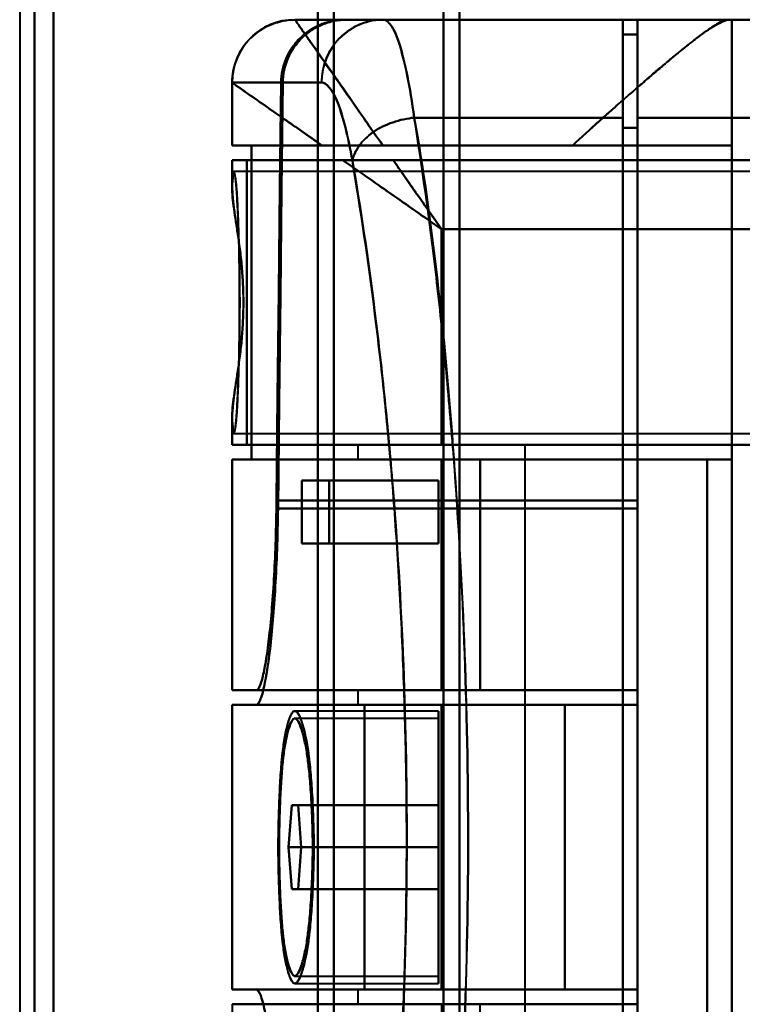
# Model space of a CAD drawing. Header units: millimetres. Extents: x -1087 to 1688, y -120 to 1210.
# Tile 3 of 92: x -780 to -746, y 248 to 295. Entities that reach past the tile are written whole.
import ezdxf

# ---------------------------------------------------------------- set-up
doc = ezdxf.new("R2010")
doc.units = ezdxf.units.MM
doc.layers.add('A-GENM', color=13, linetype='Continuous', lineweight=40)
doc.layers.add('G-IMPT', color=8, linetype='Continuous', lineweight=40)

# ---------------------------------------------------------------- blocks, each defined once
blk = doc.blocks.new('Souche connecteur circulaire R23 - Souche connecteur circulaire R23-762140-Arrière')
at = {"layer": 'A-GENM'}
blk.add_line((-780, 380), (-780, 180), dxfattribs=at)
blk = doc.blocks.new('NEXA 2000 CALQUES_dwg-762145-Arrière')
at = {"layer": 'G-IMPT'}
for p, q in [((-779.3, 383.372), (-779.3, 183.998)), ((-779.3, 183.998), (-779.3, 383.372)), ((-778.387, 383.372), (-778.387, 183.407)), ((-778.387, 183.407), (-778.387, 383.372)), ((-765.773, 383.372), (-765.773, 183.998)), ((-765.773, 183.998), (-765.773, 383.372)), ((-765, 383.372), (-765, 183.407)), ((-765, 183.407), (-765, 383.372)), ((-759.773, 182.964), (-759.773, 383.372)), ((-759.773, 383.372), (-759.773, 182.964)), ((-759, 383.372), (-759, 182.372)), ((-759, 182.372), (-759, 383.372)), ((-766.861, 295.372), (-766.858, 295.372)), ((-766.858, 295.372), (-766.861, 295.372)), ((-766.858, 295.372), (-764.465, 295.372)), ((-764.465, 295.372), (-766.858, 295.372)), ((-762.629, 295.372), (-764.382, 295.372)), ((-762.629, 295.372), (-764.382, 295.372)), ((-764.382, 295.372), (-762.629, 295.372)), ((-751.2, 295.372), (-751.2, 290.694)), ((-751.2, 290.694), (-751.2, 295.372)), ((-750.5, 295.372), (-750.5, 290.694)), ((-750.5, 290.694), (-750.5, 295.372)), ((-746.17, 295.372), (-746, 295.372)), ((-746, 295.372), (-746.17, 295.372)), ((-750.5, 294.672), (-751.2, 294.672)), ((-751.2, 294.672), (-751.2, 290.213)), ((-751.2, 290.213), (-751.2, 294.672)), ((-750.5, 294.672), (-750.5, 290.213)), ((-750.5, 290.213), (-750.5, 294.672)), ((-769.861, 292.372), (-769.861, 289.372)), ((-769.86, 292.372), (-769.857, 292.372)), ((-769.857, 292.372), (-769.86, 292.372)), ((-769.857, 292.372), (-767.52, 292.372)), ((-767.52, 292.372), (-769.857, 292.372)), ((-765.593, 292.372), (-767.437, 292.372)), ((-767.437, 292.372), (-765.593, 292.372)), ((-751.2, 290.694), (-751.2, 220.694)), ((-751.2, 220.694), (-751.2, 290.694)), ((-750.5, 290.694), (-750.5, 220.694)), ((-750.5, 220.694), (-750.5, 290.694)), ((-751.2, 290.213), (-751.2, 221.193)), ((-751.2, 221.193), (-751.2, 290.213)), ((-750.5, 290.213), (-750.5, 221.193)), ((-750.5, 221.193), (-750.5, 290.213)), ((-765.575, 289.372), (-769.861, 289.372)), ((-769.861, 289.372), (-765.575, 289.372)), ((-768.936, 289.372), (-769.857, 289.372)), ((-769.857, 289.372), (-768.936, 289.372)), ((-753.615, 289.372), (-746, 289.372)), ((-746, 289.372), (-753.615, 289.372)), ((-769.861, 288.672), (-769.861, 287.346)), ((-769.861, 288.672), (-764.576, 288.672)), ((-764.576, 288.672), (-769.861, 288.672)), ((-769.857, 288.672), (-769.152, 288.672)), ((-769.152, 288.672), (-769.857, 288.672)), ((-745, 288.122), (-769.77, 288.122)), ((-769.861, 276.399), (-769.861, 275.072)), ((-769.77, 275.622), (-745, 275.622)), ((-769.861, 275.072), (-759.861, 275.072)), ((-759.861, 275.072), (-769.861, 275.072)), ((-769.857, 275.072), (-769.152, 275.072)), ((-769.152, 275.072), (-769.857, 275.072)), ((-763.861, 275.072), (-763.861, 274.372)), ((-763.861, 275.072), (-759.861, 275.072)), ((-759.861, 275.072), (-763.861, 275.072)), ((-759.861, 275.072), (-755.861, 275.072)), ((-755.861, 275.072), (-759.861, 275.072)), ((-755.861, 236.672), (-755.861, 275.072)), ((-769.861, 274.372), (-769.861, 263.372)), ((-769.861, 274.372), (-759.861, 274.372)), ((-759.861, 274.372), (-769.861, 274.372)), ((-769.857, 274.372), (-768.936, 274.372)), ((-768.936, 274.372), (-769.857, 274.372)), ((-763.861, 274.372), (-759.861, 274.372)), ((-759.861, 274.372), (-763.861, 274.372)), ((-758.015, 274.372), (-747.174, 274.372)), ((-747.174, 274.372), (-758.015, 274.372)), ((-766.528, 273.372), (-765.22, 273.372)), ((-765.22, 273.372), (-766.528, 273.372)), ((-750.5, 272.417), (-750.5, 263.372)), ((-750.5, 263.372), (-750.5, 272.417)), ((-750.5, 262.672), (-750.5, 272.034)), ((-750.5, 272.034), (-750.5, 262.672)), ((-765.22, 270.372), (-766.528, 270.372)), ((-766.528, 270.372), (-765.22, 270.372)), ((-759.861, 263.372), (-769.861, 263.372)), ((-769.861, 263.372), (-759.861, 263.372)), ((-768.709, 263.372), (-769.857, 263.372)), ((-769.857, 263.372), (-768.709, 263.372)), ((-768.709, 263.372), (-750.5, 263.372)), ((-763.861, 263.372), (-763.861, 262.672)), ((-759.861, 263.372), (-763.861, 263.372)), ((-763.861, 263.372), (-759.861, 263.372)), ((-750.5, 263.372), (-758.015, 263.372)), ((-758.015, 263.372), (-750.5, 263.372)), ((-769.861, 262.672), (-769.861, 249.072)), ((-769.861, 262.672), (-763.536, 262.672)), ((-763.536, 262.672), (-769.861, 262.672)), ((-769.857, 262.672), (-768.709, 262.672)), ((-768.709, 262.672), (-769.857, 262.672)), ((-760, 262.372), (-766.865, 262.372)), ((-763.861, 262.672), (-759.861, 262.672)), ((-759.861, 262.672), (-763.861, 262.672)), ((-760, 262.372), (-760, 255.872)), ((-760, 255.872), (-760, 262.372)), ((-753.974, 262.672), (-750.5, 262.672)), ((-750.5, 262.672), (-753.974, 262.672)), ((-760, 262.022), (-766.865, 262.022)), ((-760, 262.022), (-760, 255.872)), ((-760, 255.872), (-760, 262.022)), ((-767.014, 257.872), (-767.16, 255.872)), ((-767.16, 255.872), (-767.014, 257.872)), ((-767.014, 257.872), (-766.711, 257.872)), ((-766.711, 257.872), (-767.014, 257.872)), ((-766.554, 255.872), (-766.711, 257.872)), ((-766.711, 257.872), (-766.554, 255.872)), ((-767.16, 255.872), (-767.014, 253.872)), ((-767.014, 253.872), (-767.16, 255.872)), ((-766.711, 253.872), (-766.554, 255.872)), ((-766.554, 255.872), (-766.711, 253.872)), ((-760, 255.872), (-760, 249.722)), ((-760, 255.872), (-760, 249.372)), ((-760, 249.722), (-760, 255.872)), ((-760, 249.372), (-760, 255.872)), ((-766.711, 253.872), (-767.014, 253.872)), ((-767.014, 253.872), (-766.711, 253.872)), ((-766.865, 249.722), (-760, 249.722)), ((-766.865, 249.372), (-760, 249.372)), ((-763.536, 249.072), (-769.861, 249.072)), ((-769.861, 249.072), (-763.536, 249.072)), ((-768.709, 249.072), (-769.857, 249.072)), ((-769.857, 249.072), (-768.709, 249.072)), ((-763.861, 249.072), (-763.861, 248.372)), ((-759.861, 249.072), (-763.861, 249.072)), ((-763.861, 249.072), (-759.861, 249.072)), ((-750.5, 249.072), (-753.974, 249.072)), ((-753.974, 249.072), (-750.5, 249.072)), ((-750.5, 239.394), (-750.5, 249.072)), ((-750.5, 249.072), (-750.5, 239.394)), ((-769.861, 248.372), (-769.861, 237.372)), ((-769.861, 248.372), (-759.861, 248.372)), ((-759.861, 248.372), (-769.861, 248.372)), ((-768.709, 248.372), (-769.857, 248.372)), ((-750.5, 248.372), (-768.709, 248.372)), ((-763.861, 248.372), (-759.861, 248.372)), ((-759.861, 248.372), (-763.861, 248.372)), ((-758.015, 248.372), (-750.5, 248.372)), ((-750.5, 248.372), (-758.015, 248.372))]:
    blk.add_line(p, q, dxfattribs=at)
at = {"layer": 'G-IMPT', "flags": 128}
for points in [[(-766.861, 295.372), (-761.688, 295.372), (-756.515, 295.372), (-751.343, 295.372), (-746.17, 295.372)], [(-746.17, 295.372), (-751.343, 295.372), (-756.515, 295.372), (-761.688, 295.372), (-766.861, 295.372)], [(-764.465, 295.372), (-765.894, 295.372), (-766.739, 295.372), (-766.858, 295.372)], [(-750.5, 295.372), (-753.991, 295.372), (-757.483, 295.372), (-760.974, 295.372), (-764.465, 295.372)], [(-764.465, 295.372), (-760.974, 295.372), (-757.483, 295.372), (-753.991, 295.372), (-750.5, 295.372)], [(-751.2, 295.372), (-754.495, 295.372), (-757.791, 295.372), (-761.086, 295.372), (-764.382, 295.372)], [(-764.382, 295.372), (-761.086, 295.372), (-757.791, 295.372), (-754.495, 295.372), (-751.2, 295.372)], [(-751.2, 295.372), (-754.057, 295.372), (-756.914, 295.372), (-759.772, 295.372), (-762.629, 295.372)], [(-762.629, 295.372), (-759.772, 295.372), (-756.914, 295.372), (-754.057, 295.372), (-751.2, 295.372)], [(-751.2, 294.672), (-751.2, 294.847), (-751.2, 295.022), (-751.2, 295.197), (-751.2, 295.372)], [(-751.2, 295.372), (-751.2, 295.197), (-751.2, 295.022), (-751.2, 294.847), (-751.2, 294.672)], [(-750.5, 272.417), (-750.5, 278.156), (-750.5, 283.895), (-750.5, 289.634), (-750.5, 295.372)], [(-750.5, 295.372), (-750.5, 289.634), (-750.5, 283.895), (-750.5, 278.156), (-750.5, 272.417)], [(-740, 295.372), (-742.625, 295.372), (-745.25, 295.372), (-747.875, 295.372), (-750.5, 295.372)], [(-750.5, 295.372), (-747.875, 295.372), (-745.25, 295.372), (-742.625, 295.372), (-740, 295.372)], [(-746, 295.372), (-746, 293.872), (-746, 292.372), (-746, 290.872), (-746, 289.372)], [(-746, 295.372), (-745.377, 295.372), (-744.754, 295.372), (-744.131, 295.372), (-743.509, 295.372)], [(-746, 216.372), (-746, 236.122), (-746, 255.872), (-746, 275.622), (-746, 295.372)], [(-746, 289.372), (-746, 290.872), (-746, 292.372), (-746, 293.872), (-746, 295.372)], [(-746, 295.372), (-746, 275.622), (-746, 255.872), (-746, 236.122), (-746, 216.372)], [(-743.509, 295.372), (-744.131, 295.372), (-744.754, 295.372), (-745.377, 295.372), (-746, 295.372)], [(-750.5, 294.672), (-750.675, 294.672), (-750.85, 294.672), (-751.025, 294.672), (-751.2, 294.672)], [(-751.2, 294.672), (-751.025, 294.672), (-750.85, 294.672), (-750.675, 294.672), (-750.5, 294.672)], [(-750.5, 294.672), (-750.675, 294.672), (-750.85, 294.672), (-751.025, 294.672), (-751.2, 294.672)], [(-751.2, 294.672), (-751.025, 294.672), (-750.85, 294.672), (-750.675, 294.672), (-750.5, 294.672)], [(-750.5, 294.672), (-750.5, 289.013), (-750.5, 283.353), (-750.5, 277.694), (-750.5, 272.034)], [(-750.5, 272.034), (-750.5, 277.694), (-750.5, 283.353), (-750.5, 289.013), (-750.5, 294.672)], [(-769.857, 292.372), (-769.857, 291.622), (-769.857, 290.872), (-769.857, 290.122), (-769.857, 289.372)], [(-769.857, 289.372), (-769.857, 290.122), (-769.857, 290.872), (-769.857, 291.622), (-769.857, 292.372)], [(-767.738, 272.417), (-767.684, 277.407), (-767.63, 282.396), (-767.575, 287.385), (-767.52, 292.372)], [(-767.52, 292.372), (-767.575, 287.385), (-767.63, 282.396), (-767.684, 277.407), (-767.738, 272.417)], [(-767.437, 292.372), (-767.495, 287.289), (-767.552, 282.205), (-767.608, 277.12), (-767.663, 272.034)], [(-767.663, 272.034), (-767.608, 277.12), (-767.552, 282.205), (-767.495, 287.289), (-767.437, 292.372)], [(-751.2, 290.694), (-753.691, 290.694), (-756.182, 290.694), (-758.672, 290.694), (-761.163, 290.694)], [(-761.163, 290.694), (-758.672, 290.694), (-756.182, 290.694), (-753.691, 290.694), (-751.2, 290.694)], [(-740, 290.694), (-742.625, 290.694), (-745.25, 290.694), (-747.875, 290.694), (-750.5, 290.694)], [(-750.5, 290.694), (-747.875, 290.694), (-745.25, 290.694), (-742.625, 290.694), (-740, 290.694)], [(-750.5, 290.213), (-750.675, 290.213), (-750.85, 290.213), (-751.025, 290.213), (-751.2, 290.213)], [(-751.2, 290.213), (-751.025, 290.213), (-750.85, 290.213), (-750.675, 290.213), (-750.5, 290.213)], [(-768.936, 289.372), (-768.936, 285.622), (-768.936, 281.872), (-768.936, 278.122), (-768.936, 274.372)], [(-746, 289.372), (-751.734, 289.372), (-757.468, 289.372), (-763.202, 289.372), (-768.936, 289.372)], [(-768.936, 274.372), (-768.936, 278.122), (-768.936, 281.872), (-768.936, 285.622), (-768.936, 289.372)], [(-768.936, 289.372), (-763.202, 289.372), (-757.468, 289.372), (-751.734, 289.372), (-746, 289.372)], [(-762.661, 289.372), (-760.399, 289.372), (-758.138, 289.372), (-755.876, 289.372), (-753.615, 289.372)], [(-753.615, 289.372), (-755.876, 289.372), (-758.138, 289.372), (-760.399, 289.372), (-762.661, 289.372)], [(-746, 289.372), (-746, 285.622), (-746, 281.872), (-746, 278.122), (-746, 274.372)], [(-746, 274.372), (-746, 278.122), (-746, 281.872), (-746, 285.622), (-746, 289.372)], [(-769.857, 288.672), (-769.857, 288.379), (-769.857, 288.085), (-769.857, 287.792), (-769.857, 287.499)], [(-769.857, 287.499), (-769.857, 287.792), (-769.857, 288.085), (-769.857, 288.379), (-769.857, 288.672)], [(-769.152, 275.072), (-769.152, 278.472), (-769.152, 281.872), (-769.152, 285.272), (-769.152, 288.672)], [(-740, 288.672), (-747.288, 288.672), (-754.576, 288.672), (-761.864, 288.672), (-769.152, 288.672)], [(-769.152, 288.672), (-769.152, 285.272), (-769.152, 281.872), (-769.152, 278.472), (-769.152, 275.072)], [(-769.152, 288.672), (-761.864, 288.672), (-754.576, 288.672), (-747.288, 288.672), (-740, 288.672)], [(-762.17, 288.672), (-756.628, 288.672), (-751.085, 288.672), (-745.543, 288.672), (-740, 288.672)], [(-740, 288.672), (-745.543, 288.672), (-751.085, 288.672), (-756.628, 288.672), (-762.17, 288.672)], [(-759.861, 275.072), (-759.861, 277.647), (-759.861, 280.222), (-759.861, 282.797), (-759.861, 285.372)], [(-759.861, 285.372), (-754.896, 285.372), (-749.93, 285.372), (-744.965, 285.372), (-740, 285.372)], [(-759.861, 285.372), (-759.861, 282.797), (-759.861, 280.222), (-759.861, 277.647), (-759.861, 275.072)], [(-740, 285.372), (-744.965, 285.372), (-749.93, 285.372), (-754.896, 285.372), (-759.861, 285.372)], [(-769.857, 276.246), (-769.857, 275.953), (-769.857, 275.659), (-769.857, 275.366), (-769.857, 275.072)], [(-769.857, 275.072), (-769.857, 275.366), (-769.857, 275.659), (-769.857, 275.953), (-769.857, 276.246)], [(-742.5, 275.072), (-749.163, 275.072), (-755.826, 275.072), (-762.489, 275.072), (-769.152, 275.072)], [(-769.152, 275.072), (-762.489, 275.072), (-755.826, 275.072), (-749.163, 275.072), (-742.5, 275.072)], [(-742.5, 275.072), (-746.84, 275.072), (-751.18, 275.072), (-755.521, 275.072), (-759.861, 275.072)], [(-759.861, 275.072), (-755.521, 275.072), (-751.18, 275.072), (-746.84, 275.072), (-742.5, 275.072)], [(-769.857, 263.372), (-769.857, 266.122), (-769.857, 268.872), (-769.857, 271.622), (-769.857, 274.372)], [(-769.857, 274.372), (-769.857, 271.622), (-769.857, 268.872), (-769.857, 266.122), (-769.857, 263.372)], [(-746, 274.372), (-751.734, 274.372), (-757.468, 274.372), (-763.202, 274.372), (-768.936, 274.372)], [(-768.936, 274.372), (-763.202, 274.372), (-757.468, 274.372), (-751.734, 274.372), (-746, 274.372)], [(-759.861, 263.372), (-759.861, 266.122), (-759.861, 268.872), (-759.861, 271.622), (-759.861, 274.372)], [(-759.861, 274.372), (-759.399, 274.372), (-758.938, 274.372), (-758.477, 274.372), (-758.015, 274.372)], [(-759.861, 274.372), (-759.861, 271.622), (-759.861, 268.872), (-759.861, 266.122), (-759.861, 263.372)], [(-747.174, 274.372), (-750.346, 274.372), (-753.517, 274.372), (-756.689, 274.372), (-759.861, 274.372)], [(-759.861, 274.372), (-759.861, 271.622), (-759.861, 268.872), (-759.861, 266.122), (-759.861, 263.372)], [(-746, 274.372), (-749.465, 274.372), (-752.93, 274.372), (-756.396, 274.372), (-759.861, 274.372)], [(-759.861, 274.372), (-756.689, 274.372), (-753.517, 274.372), (-750.346, 274.372), (-747.174, 274.372)], [(-758.015, 274.372), (-758.477, 274.372), (-758.938, 274.372), (-759.399, 274.372), (-759.861, 274.372)], [(-759.861, 263.372), (-759.861, 266.122), (-759.861, 268.872), (-759.861, 271.622), (-759.861, 274.372)], [(-759.861, 274.372), (-756.396, 274.372), (-752.93, 274.372), (-749.465, 274.372), (-746, 274.372)], [(-759.861, 263.372), (-759.861, 266.122), (-759.861, 268.872), (-759.861, 271.622), (-759.861, 274.372)], [(-759.861, 274.372), (-759.861, 271.622), (-759.861, 268.872), (-759.861, 266.122), (-759.861, 263.372)], [(-758.015, 274.372), (-758.015, 271.622), (-758.015, 268.872), (-758.015, 266.122), (-758.015, 263.372)], [(-758.015, 263.372), (-758.015, 266.122), (-758.015, 268.872), (-758.015, 271.622), (-758.015, 274.372)], [(-747.174, 274.372), (-747.174, 265.122), (-747.174, 255.872), (-747.174, 246.622), (-747.174, 237.372)], [(-747.174, 237.372), (-747.174, 246.622), (-747.174, 255.872), (-747.174, 265.122), (-747.174, 274.372)], [(-746, 274.372), (-746, 265.122), (-746, 255.872), (-746, 246.622), (-746, 237.372)], [(-746, 237.372), (-746, 246.622), (-746, 255.872), (-746, 265.122), (-746, 274.372)], [(-766.528, 273.372), (-764.896, 273.372), (-763.264, 273.372), (-761.632, 273.372), (-760, 273.372)], [(-766.528, 273.372), (-766.528, 272.622), (-766.528, 271.872), (-766.528, 271.122), (-766.528, 270.372)], [(-760, 273.372), (-761.632, 273.372), (-763.264, 273.372), (-764.896, 273.372), (-766.528, 273.372)], [(-766.528, 270.372), (-766.528, 271.122), (-766.528, 271.872), (-766.528, 272.622), (-766.528, 273.372)], [(-760, 273.372), (-761.305, 273.372), (-762.61, 273.372), (-763.915, 273.372), (-765.22, 273.372)], [(-765.22, 270.372), (-765.22, 271.122), (-765.22, 271.872), (-765.22, 272.622), (-765.22, 273.372)], [(-765.22, 273.372), (-763.915, 273.372), (-762.61, 273.372), (-761.305, 273.372), (-760, 273.372)], [(-765.22, 273.372), (-765.22, 272.622), (-765.22, 271.872), (-765.22, 271.122), (-765.22, 270.372)], [(-760, 270.372), (-760, 271.122), (-760, 271.872), (-760, 272.622), (-760, 273.372)], [(-760, 273.372), (-760, 272.622), (-760, 271.872), (-760, 271.122), (-760, 270.372)], [(-760, 270.372), (-760, 271.122), (-760, 271.872), (-760, 272.622), (-760, 273.372)], [(-760, 273.372), (-760, 272.622), (-760, 271.872), (-760, 271.122), (-760, 270.372)], [(-750.5, 272.417), (-754.809, 272.417), (-759.119, 272.417), (-763.428, 272.417), (-767.738, 272.417)], [(-767.738, 272.417), (-763.428, 272.417), (-759.119, 272.417), (-754.809, 272.417), (-750.5, 272.417)], [(-750.5, 272.034), (-754.791, 272.034), (-759.082, 272.034), (-763.373, 272.034), (-767.663, 272.034)], [(-767.663, 272.034), (-763.373, 272.034), (-759.082, 272.034), (-754.791, 272.034), (-750.5, 272.034)], [(-766.528, 270.372), (-764.896, 270.372), (-763.264, 270.372), (-761.632, 270.372), (-760, 270.372)], [(-760, 270.372), (-761.632, 270.372), (-763.264, 270.372), (-764.896, 270.372), (-766.528, 270.372)], [(-765.22, 270.372), (-763.915, 270.372), (-762.61, 270.372), (-761.305, 270.372), (-760, 270.372)], [(-760, 270.372), (-761.305, 270.372), (-762.61, 270.372), (-763.915, 270.372), (-765.22, 270.372)], [(-750.5, 263.372), (-755.052, 263.372), (-759.604, 263.372), (-764.157, 263.372), (-768.709, 263.372)], [(-768.709, 263.372), (-764.157, 263.372), (-759.604, 263.372), (-755.052, 263.372), (-750.5, 263.372)], [(-758.015, 263.372), (-758.477, 263.372), (-758.938, 263.372), (-759.399, 263.372), (-759.861, 263.372)], [(-759.861, 263.372), (-757.521, 263.372), (-755.18, 263.372), (-752.84, 263.372), (-750.5, 263.372)], [(-750.5, 263.372), (-752.84, 263.372), (-755.18, 263.372), (-757.521, 263.372), (-759.861, 263.372)], [(-759.861, 263.372), (-757.521, 263.372), (-755.18, 263.372), (-752.84, 263.372), (-750.5, 263.372)], [(-759.861, 263.372), (-759.399, 263.372), (-758.938, 263.372), (-758.477, 263.372), (-758.015, 263.372)], [(-750.5, 263.372), (-752.84, 263.372), (-755.18, 263.372), (-757.521, 263.372), (-759.861, 263.372)], [(-750.5, 262.672), (-750.5, 262.847), (-750.5, 263.022), (-750.5, 263.197), (-750.5, 263.372)], [(-750.5, 263.372), (-750.5, 263.197), (-750.5, 263.022), (-750.5, 262.847), (-750.5, 262.672)], [(-750.5, 262.672), (-750.5, 262.847), (-750.5, 263.022), (-750.5, 263.197), (-750.5, 263.372)], [(-750.5, 263.372), (-750.5, 263.197), (-750.5, 263.022), (-750.5, 262.847), (-750.5, 262.672)], [(-750.5, 262.672), (-750.5, 262.847), (-750.5, 263.022), (-750.5, 263.197), (-750.5, 263.372)], [(-750.5, 263.372), (-750.5, 263.197), (-750.5, 263.022), (-750.5, 262.847), (-750.5, 262.672)], [(-769.857, 262.672), (-769.857, 259.272), (-769.857, 255.872), (-769.857, 252.472), (-769.857, 249.072)], [(-769.857, 249.072), (-769.857, 252.472), (-769.857, 255.872), (-769.857, 259.272), (-769.857, 262.672)], [(-750.5, 262.672), (-755.052, 262.672), (-759.604, 262.672), (-764.157, 262.672), (-768.709, 262.672)], [(-768.709, 262.672), (-764.157, 262.672), (-759.604, 262.672), (-755.052, 262.672), (-750.5, 262.672)], [(-763.536, 262.672), (-763.536, 259.272), (-763.536, 255.872), (-763.536, 252.472), (-763.536, 249.072)], [(-763.536, 249.072), (-763.536, 252.472), (-763.536, 255.872), (-763.536, 259.272), (-763.536, 262.672)], [(-763.536, 262.672), (-761.146, 262.672), (-758.755, 262.672), (-756.365, 262.672), (-753.974, 262.672)], [(-753.974, 262.672), (-756.365, 262.672), (-758.755, 262.672), (-761.146, 262.672), (-763.536, 262.672)], [(-750.5, 262.672), (-752.84, 262.672), (-755.18, 262.672), (-757.521, 262.672), (-759.861, 262.672)], [(-759.861, 262.672), (-759.861, 259.272), (-759.861, 255.872), (-759.861, 252.472), (-759.861, 249.072)], [(-759.861, 262.672), (-757.521, 262.672), (-755.18, 262.672), (-752.84, 262.672), (-750.5, 262.672)], [(-750.5, 262.672), (-752.84, 262.672), (-755.18, 262.672), (-757.521, 262.672), (-759.861, 262.672)], [(-759.861, 249.072), (-759.861, 252.472), (-759.861, 255.872), (-759.861, 259.272), (-759.861, 262.672)], [(-759.861, 262.672), (-757.521, 262.672), (-755.18, 262.672), (-752.84, 262.672), (-750.5, 262.672)], [(-759.861, 249.072), (-759.861, 252.472), (-759.861, 255.872), (-759.861, 259.272), (-759.861, 262.672)], [(-759.861, 262.672), (-759.861, 259.272), (-759.861, 255.872), (-759.861, 252.472), (-759.861, 249.072)], [(-753.974, 262.672), (-753.974, 259.272), (-753.974, 255.872), (-753.974, 252.472), (-753.974, 249.072)], [(-753.974, 249.072), (-753.974, 252.472), (-753.974, 255.872), (-753.974, 259.272), (-753.974, 262.672)], [(-767.014, 257.872), (-765.261, 257.872), (-763.507, 257.872), (-761.754, 257.872), (-760, 257.872)], [(-760, 257.872), (-761.754, 257.872), (-763.507, 257.872), (-765.261, 257.872), (-767.014, 257.872)], [(-766.711, 257.872), (-765.033, 257.872), (-763.356, 257.872), (-761.678, 257.872), (-760, 257.872)], [(-760, 257.872), (-761.678, 257.872), (-763.356, 257.872), (-765.033, 257.872), (-766.711, 257.872)], [(-760, 257.872), (-760, 257.372), (-760, 256.872), (-760, 256.372), (-760, 255.872)], [(-760, 255.872), (-760, 256.372), (-760, 256.872), (-760, 257.372), (-760, 257.872)], [(-760, 257.872), (-760, 257.372), (-760, 256.872), (-760, 256.372), (-760, 255.872)], [(-760, 255.872), (-760, 256.372), (-760, 256.872), (-760, 257.372), (-760, 257.872)], [(-767.16, 255.872), (-765.37, 255.872), (-763.58, 255.872), (-761.79, 255.872), (-760, 255.872)], [(-760, 255.872), (-761.79, 255.872), (-763.58, 255.872), (-765.37, 255.872), (-767.16, 255.872)], [(-766.554, 255.872), (-764.916, 255.872), (-763.277, 255.872), (-761.639, 255.872), (-760, 255.872)], [(-760, 255.872), (-761.639, 255.872), (-763.277, 255.872), (-764.916, 255.872), (-766.554, 255.872)], [(-760, 255.872), (-760, 255.372), (-760, 254.872), (-760, 254.372), (-760, 253.872)], [(-760, 253.872), (-760, 254.372), (-760, 254.872), (-760, 255.372), (-760, 255.872)], [(-760, 255.872), (-760, 255.372), (-760, 254.872), (-760, 254.372), (-760, 253.872)], [(-760, 253.872), (-760, 254.372), (-760, 254.872), (-760, 255.372), (-760, 255.872)], [(-767.014, 253.872), (-765.261, 253.872), (-763.507, 253.872), (-761.754, 253.872), (-760, 253.872)], [(-760, 253.872), (-761.754, 253.872), (-763.507, 253.872), (-765.261, 253.872), (-767.014, 253.872)], [(-760, 253.872), (-761.678, 253.872), (-763.356, 253.872), (-765.033, 253.872), (-766.711, 253.872)], [(-766.711, 253.872), (-765.033, 253.872), (-763.356, 253.872), (-761.678, 253.872), (-760, 253.872)], [(-750.5, 249.072), (-755.052, 249.072), (-759.604, 249.072), (-764.157, 249.072), (-768.709, 249.072)], [(-768.709, 249.072), (-764.157, 249.072), (-759.604, 249.072), (-755.052, 249.072), (-750.5, 249.072)], [(-753.974, 249.072), (-756.365, 249.072), (-758.755, 249.072), (-761.146, 249.072), (-763.536, 249.072)], [(-763.536, 249.072), (-761.146, 249.072), (-758.755, 249.072), (-756.365, 249.072), (-753.974, 249.072)], [(-759.861, 249.072), (-757.521, 249.072), (-755.18, 249.072), (-752.84, 249.072), (-750.5, 249.072)], [(-759.861, 249.072), (-757.521, 249.072), (-755.18, 249.072), (-752.84, 249.072), (-750.5, 249.072)], [(-750.5, 249.072), (-752.84, 249.072), (-755.18, 249.072), (-757.521, 249.072), (-759.861, 249.072)], [(-750.5, 249.072), (-752.84, 249.072), (-755.18, 249.072), (-757.521, 249.072), (-759.861, 249.072)], [(-750.5, 248.372), (-750.5, 248.547), (-750.5, 248.722), (-750.5, 248.897), (-750.5, 249.072)], [(-750.5, 248.372), (-750.5, 248.547), (-750.5, 248.722), (-750.5, 248.897), (-750.5, 249.072)], [(-750.5, 249.072), (-750.5, 248.897), (-750.5, 248.722), (-750.5, 248.547), (-750.5, 248.372)], [(-750.5, 249.072), (-750.5, 248.897), (-750.5, 248.722), (-750.5, 248.547), (-750.5, 248.372)], [(-750.5, 248.372), (-750.5, 248.547), (-750.5, 248.722), (-750.5, 248.897), (-750.5, 249.072)], [(-750.5, 249.072), (-750.5, 248.897), (-750.5, 248.722), (-750.5, 248.547), (-750.5, 248.372)], [(-768.709, 248.372), (-764.157, 248.372), (-759.604, 248.372), (-755.052, 248.372), (-750.5, 248.372)], [(-759.861, 248.372), (-759.861, 245.622), (-759.861, 242.872), (-759.861, 240.122), (-759.861, 237.372)], [(-750.5, 248.372), (-752.84, 248.372), (-755.18, 248.372), (-757.521, 248.372), (-759.861, 248.372)], [(-750.5, 248.372), (-752.84, 248.372), (-755.18, 248.372), (-757.521, 248.372), (-759.861, 248.372)], [(-759.861, 248.372), (-757.521, 248.372), (-755.18, 248.372), (-752.84, 248.372), (-750.5, 248.372)], [(-758.015, 248.372), (-758.477, 248.372), (-758.938, 248.372), (-759.399, 248.372), (-759.861, 248.372)], [(-759.861, 248.372), (-757.521, 248.372), (-755.18, 248.372), (-752.84, 248.372), (-750.5, 248.372)], [(-758.015, 237.372), (-758.015, 240.122), (-758.015, 242.872), (-758.015, 245.622), (-758.015, 248.372)]]:
    blk.add_lwpolyline(points, dxfattribs=at)
at = {"layer": 'G-IMPT'}
blk.add_arc((-766.861, 292.372), 3, 90, 180, dxfattribs=at)
for centre, ratio in [((-766.858, 292.372), 0.999612), ((-766.858, 292.372), 0.999612), ((-762.629, 292.372), 0.988057)]:
    blk.add_ellipse(centre, major_axis=(0, 3), ratio=ratio, start_param=0, end_param=1.570796, dxfattribs=at)
for points in [[(-769.861, 292.372), (-769.861, 292.726), (-769.708, 293.5), (-769.049, 294.561), (-767.988, 295.22), (-767.214, 295.372), (-766.861, 295.372)], [(-764.465, 295.372), (-764.673, 295.369), (-765.075, 295.327), (-765.628, 295.164), (-766.159, 294.88), (-766.624, 294.509), (-767.004, 294.051), (-767.296, 293.527), (-767.467, 292.978), (-767.514, 292.579), (-767.52, 292.372)], [(-767.52, 292.372), (-767.515, 292.766), (-767.348, 293.553), (-766.665, 294.55), (-765.654, 295.216), (-764.861, 295.372), (-764.465, 295.372)], [(-764.382, 295.372), (-764.778, 295.372), (-765.571, 295.216), (-766.582, 294.55), (-767.266, 293.554), (-767.433, 292.767), (-767.437, 292.372)], [(-767.437, 292.372), (-767.432, 292.579), (-767.385, 292.978), (-767.213, 293.527), (-766.921, 294.051), (-766.542, 294.509), (-766.076, 294.88), (-765.545, 295.164), (-764.991, 295.327), (-764.589, 295.369), (-764.382, 295.372)], [(-766.861, 295.372), (-766.861, 295.372), (-766.663, 295.09), (-765.8, 293.857), (-764.441, 291.916), (-763.28, 290.258), (-762.661, 289.372)], [(-762.629, 295.372), (-762.978, 295.372), (-763.743, 295.22), (-764.791, 294.561), (-765.442, 293.5), (-765.593, 292.726), (-765.593, 292.372)], [(-762.629, 295.372), (-762.5, 295.372), (-762.242, 295.164), (-761.853, 294.242), (-761.485, 292.765), (-761.267, 291.434), (-761.163, 290.694)], [(-761.163, 290.694), (-761.264, 291.432), (-761.489, 292.777), (-761.853, 294.241), (-762.241, 295.157), (-762.502, 295.372), (-762.629, 295.372)], [(-769.861, 292.372), (-769.861, 292.368), (-769.667, 292.233), (-768.811, 291.632), (-767.439, 290.675), (-766.233, 289.841), (-765.575, 289.372)], [(-765.593, 292.372), (-765.338, 292.373), (-764.802, 291.702), (-764.32, 289.815), (-764.115, 288.63)], [(-764.115, 288.63), (-764.326, 289.836), (-764.802, 291.695), (-765.334, 292.366), (-765.593, 292.372)], [(-764.115, 288.63), (-764.073, 288.859), (-763.856, 289.352), (-763.179, 290.039), (-762.196, 290.513), (-761.491, 290.665), (-761.163, 290.694)], [(-761.163, 290.694), (-761.491, 290.665), (-762.196, 290.513), (-763.179, 290.039), (-763.856, 289.352), (-764.073, 288.859), (-764.115, 288.63)], [(-761.163, 290.694), (-760.333, 286.009), (-759.098, 274.89), (-758.306, 255.422), (-759.236, 236.067), (-760.514, 225.218), (-761.359, 220.694)], [(-762.17, 288.672), (-762.59, 288.672), (-763.423, 288.672), (-764.205, 288.672), (-764.576, 288.672)], [(-759.861, 285.372), (-760.057, 285.653), (-760.449, 286.213), (-761.033, 287.048), (-761.61, 287.871), (-761.985, 288.408), (-762.17, 288.672)]]:
    blk.add_open_spline(points, degree=3, dxfattribs=at)
for points, knots in [([(-762.661, 289.372), (-763.293, 290.258), (-764.142, 291.501), (-765.113, 292.887), (-765.732, 293.768), (-766.227, 294.474), (-766.716, 295.161), (-766.858, 295.372), (-766.861, 295.372)], [0, 0, 0, 0, 0.25, 0.375, 0.5, 0.625, 0.75, 1, 1, 1, 1]), ([(-746.17, 295.372), (-746.28, 295.372), (-746.492, 295.299), (-746.87, 295.073), (-747.197, 294.845), (-747.584, 294.56), (-748.028, 294.223), (-748.506, 293.844), (-748.997, 293.431), (-749.499, 292.998), (-750.204, 292.399), (-751.135, 291.594), (-752.328, 290.516), (-753.177, 289.758), (-753.615, 289.372)], [0, 0, 0, 0, 0.125, 0.1875, 0.25, 0.3125, 0.375, 0.4375, 0.5, 0.5625, 0.625, 0.75, 0.875, 1, 1, 1, 1]), ([(-753.615, 289.372), (-753.186, 289.769), (-752.552, 290.341), (-751.738, 291.061), (-751.143, 291.578), (-750.574, 292.077), (-750.033, 292.555), (-749.508, 293.009), (-748.996, 293.43), (-748.496, 293.833), (-748.023, 294.22), (-747.587, 294.565), (-747.198, 294.846), (-746.86, 295.059), (-746.475, 295.276), (-746.268, 295.355), (-746.17, 295.372)], [0, 0, 0, 0, 0.125, 0.1875, 0.25, 0.3125, 0.375, 0.4375, 0.5, 0.5625, 0.625, 0.6875, 0.75, 0.8125, 0.875, 1, 1, 1, 1]), ([(-765.575, 289.372), (-766.233, 289.833), (-767.438, 290.677), (-769.269, 291.958), (-769.861, 292.372), (-769.861, 292.372)], [0, 0, 0, 0, 0.25, 0.5, 1, 1, 1, 1]), ([(-761.359, 220.694), (-760.975, 222.964), (-760.425, 226.699), (-759.8, 232.159), (-759.25, 238.025), (-758.759, 245.686), (-758.528, 255.46), (-758.688, 265.119), (-759.135, 272.996), (-759.644, 278.859), (-760.251, 284.531), (-760.787, 288.359), (-761.163, 290.694)], [0, 0, 0, 0, 0.125, 0.1875, 0.25, 0.375, 0.5, 0.625, 0.75, 0.8125, 0.875, 1, 1, 1, 1]), ([(-762.661, 289.372), (-762.916, 289.376), (-763.243, 289.372), (-763.627, 289.371), (-763.816, 289.372), (-764.003, 289.373), (-764.189, 289.373), (-764.373, 289.372), (-764.613, 289.373), (-765.026, 289.373), (-765.363, 289.37), (-765.575, 289.372)], [0, 0, 0, 0, 0.25, 0.3125, 0.375, 0.4375, 0.5, 0.5625, 0.625, 0.75, 1, 1, 1, 1]), ([(-765.575, 289.372), (-765.145, 289.372), (-764.448, 289.372), (-763.436, 289.372), (-762.922, 289.372), (-762.661, 289.372)], [0, 0, 0, 0, 0.5, 0.75, 1, 1, 1, 1]), ([(-764.576, 288.672), (-764.393, 288.67), (-764.105, 288.672), (-763.712, 288.672), (-763.411, 288.673), (-763.106, 288.672), (-762.694, 288.672), (-762.377, 288.675), (-762.17, 288.672)], [0, 0, 0, 0, 0.25, 0.375, 0.5, 0.625, 0.75, 1, 1, 1, 1]), ([(-764.576, 288.672), (-763.854, 288.164), (-762.7, 287.36), (-761.088, 286.231), (-760.27, 285.66), (-759.861, 285.372)], [0, 0, 0, 0, 0.5, 0.75, 1, 1, 1, 1]), ([(-759.861, 285.372), (-760.27, 285.659), (-761.088, 286.231), (-762.7, 287.359), (-763.854, 288.167), (-764.576, 288.672)], [0, 0, 0, 0, 0.25, 0.5, 1, 1, 1, 1]), ([(-764.115, 288.63), (-763.737, 286.44), (-763.197, 282.849), (-762.585, 277.524), (-762.072, 272.015), (-761.62, 264.601), (-761.458, 255.506), (-761.692, 246.303), (-762.188, 239.094), (-762.743, 233.585), (-763.374, 228.46), (-763.927, 224.957), (-764.313, 222.83)], [0, 0, 0, 0, 0.125, 0.1875, 0.25, 0.375, 0.5, 0.625, 0.75, 0.8125, 0.875, 1, 1, 1, 1]), ([(-764.313, 222.83), (-763.913, 225.078), (-763.354, 228.625), (-762.729, 233.719), (-762.329, 237.694), (-761.998, 241.933), (-761.743, 246.411), (-761.576, 250.988), (-761.507, 255.486), (-761.542, 259.992), (-761.675, 264.591), (-761.898, 269.107), (-762.201, 273.398), (-762.578, 277.442), (-763.176, 282.647), (-763.722, 286.301), (-764.115, 288.63)], [0, 0, 0, 0, 0.125, 0.1875, 0.25, 0.3125, 0.375, 0.4375, 0.5, 0.5625, 0.625, 0.6875, 0.75, 0.8125, 0.875, 1, 1, 1, 1]), ([(-762.17, 288.672), (-761.8, 288.143), (-761.228, 287.326), (-760.449, 286.213), (-760.057, 285.653), (-759.861, 285.372)], [0, 0, 0, 0, 0.5, 0.75, 1, 1, 1, 1]), ([(-769.498, 281.872), (-769.499, 282.404), (-769.508, 283.464), (-769.534, 284.944), (-769.582, 286.21), (-769.637, 287.21), (-769.699, 287.892), (-769.781, 288.278), (-769.828, 287.954), (-769.857, 287.499)], [0, 0, 0, 0, 0.125, 0.25, 0.375, 0.5, 0.625, 0.75, 1, 1, 1, 1]), ([(-769.857, 287.499), (-769.839, 287.676), (-769.802, 287.928), (-769.755, 287.985), (-769.718, 287.876), (-769.69, 287.717), (-769.668, 287.521), (-769.651, 287.325), (-769.638, 287.161), (-769.626, 286.967), (-769.609, 286.66), (-769.58, 286.014), (-769.549, 285.082), (-769.524, 284.072), (-769.509, 283.307), (-769.5, 282.555), (-769.496, 281.872), (-769.5, 281.19), (-769.509, 280.438), (-769.524, 279.673), (-769.549, 278.663), (-769.58, 277.731), (-769.609, 277.085), (-769.626, 276.777), (-769.638, 276.584), (-769.651, 276.42), (-769.668, 276.223), (-769.69, 276.027), (-769.718, 275.868), (-769.755, 275.76), (-769.802, 275.817), (-769.839, 276.069), (-769.857, 276.246)], [0, 0, 0, 0, 0.0625, 0.125, 0.15625, 0.1875, 0.21875, 0.234375, 0.25, 0.265625, 0.28125, 0.3125, 0.375, 0.40625, 0.4375, 0.46875, 0.5, 0.53125, 0.5625, 0.59375, 0.625, 0.6875, 0.71875, 0.734375, 0.75, 0.765625, 0.78125, 0.8125, 0.84375, 0.875, 0.9375, 1, 1, 1, 1]), ([(-769.857, 276.246), (-769.872, 276.54), (-769.823, 277.047), (-769.7, 277.856), (-769.597, 278.519), (-769.493, 279.281), (-769.4, 280.132), (-769.335, 281.018), (-769.309, 281.871), (-769.335, 282.724), (-769.422, 283.909), (-769.562, 285.007), (-769.7, 285.889), (-769.823, 286.699), (-769.872, 287.205), (-769.857, 287.499)], [0, 0, 0, 0, 0.125, 0.1875, 0.25, 0.3125, 0.375, 0.4375, 0.5, 0.5625, 0.625, 0.75, 0.8125, 0.875, 1, 1, 1, 1]), ([(-769.857, 287.499), (-769.857, 287.37), (-769.848, 287.149), (-769.821, 286.806), (-769.793, 286.526), (-769.754, 286.226), (-769.703, 285.909), (-769.648, 285.573), (-769.596, 285.215), (-769.545, 284.833), (-769.471, 284.298), (-769.406, 283.736), (-769.366, 283.168), (-769.334, 282.594), (-769.321, 282.16), (-769.318, 281.872)], [0, 0, 0, 0, 0.125, 0.1875, 0.25, 0.3125, 0.375, 0.4375, 0.5, 0.5625, 0.625, 0.75, 0.8125, 0.875, 1, 1, 1, 1]), ([(-769.318, 281.872), (-769.321, 281.585), (-769.334, 281.151), (-769.366, 280.577), (-769.406, 280.009), (-769.471, 279.448), (-769.545, 278.913), (-769.596, 278.531), (-769.647, 278.173), (-769.703, 277.836), (-769.754, 277.518), (-769.793, 277.218), (-769.821, 276.938), (-769.849, 276.595), (-769.857, 276.375), (-769.857, 276.246)], [0, 0, 0, 0, 0.125, 0.1875, 0.25, 0.375, 0.4375, 0.5, 0.5625, 0.625, 0.6875, 0.75, 0.8125, 0.875, 1, 1, 1, 1]), ([(-769.857, 276.246), (-769.828, 275.791), (-769.781, 275.467), (-769.699, 275.852), (-769.637, 276.535), (-769.582, 277.535), (-769.534, 278.801), (-769.508, 280.281), (-769.499, 281.34), (-769.498, 281.872)], [0, 0, 0, 0, 0.25, 0.375, 0.5, 0.625, 0.75, 0.875, 1, 1, 1, 1]), ([(-768.709, 263.372), (-768.655, 263.378), (-768.548, 263.497), (-768.39, 263.979), (-768.229, 264.821), (-768.079, 265.929), (-767.951, 267.277), (-767.81, 269.356), (-767.754, 271.12), (-767.738, 272.417)], [0, 0, 0, 0, 0.125, 0.25, 0.375, 0.5, 0.625, 0.75, 1, 1, 1, 1]), ([(-767.738, 272.417), (-767.756, 271.168), (-767.81, 269.345), (-767.951, 267.277), (-768.079, 265.931), (-768.229, 264.81), (-768.444, 263.71), (-768.6, 263.372), (-768.709, 263.372)], [0, 0, 0, 0, 0.25, 0.375, 0.5, 0.625, 0.75, 1, 1, 1, 1]), ([(-767.663, 272.034), (-767.686, 270.677), (-767.751, 268.837), (-767.905, 266.691), (-768.089, 264.848), (-768.319, 263.463), (-768.54, 262.799), (-768.653, 262.678), (-768.709, 262.672)], [0, 0, 0, 0, 0.25, 0.375, 0.5, 0.75, 0.875, 1, 1, 1, 1]), ([(-768.709, 262.672), (-768.595, 262.672), (-768.431, 263.018), (-768.203, 264.15), (-768.043, 265.308), (-767.905, 266.693), (-767.751, 268.825), (-767.687, 270.724), (-767.663, 272.034)], [0, 0, 0, 0, 0.25, 0.375, 0.5, 0.625, 0.75, 1, 1, 1, 1]), ([(-765.953, 255.872), (-765.97, 256.727), (-766.018, 258.007), (-766.127, 259.515), (-766.227, 260.506), (-766.362, 261.316), (-766.529, 261.917), (-766.705, 262.288), (-766.865, 262.414), (-767.018, 262.29), (-767.233, 261.798), (-767.458, 260.6), (-767.605, 258.435), (-767.651, 256.727), (-767.659, 255.872)], [0, 0, 0, 0, 0.125, 0.1875, 0.25, 0.3125, 0.375, 0.4375, 0.5, 0.5625, 0.625, 0.75, 0.875, 1, 1, 1, 1]), ([(-767.659, 255.872), (-767.653, 256.369), (-767.636, 257.306), (-767.591, 258.543), (-767.537, 259.432), (-767.49, 259.98), (-767.461, 260.272), (-767.414, 260.687), (-767.327, 261.256), (-767.181, 261.866), (-767.047, 262.204), (-766.94, 262.347), (-766.864, 262.385), (-766.787, 262.347), (-766.676, 262.203), (-766.532, 261.864), (-766.365, 261.254), (-766.261, 260.685), (-766.204, 260.269), (-766.168, 259.977), (-766.11, 259.429), (-766.041, 258.541), (-765.983, 257.305), (-765.96, 256.369), (-765.953, 255.872)], [0, 0, 0, 0, 0.0625, 0.125, 0.1875, 0.21875, 0.234375, 0.25, 0.3125, 0.375, 0.4375, 0.46875, 0.5, 0.53125, 0.5625, 0.625, 0.6875, 0.75, 0.765625, 0.78125, 0.8125, 0.875, 0.9375, 1, 1, 1, 1]), ([(-767.619, 255.872), (-767.612, 256.681), (-767.567, 258.297), (-767.427, 260.345), (-767.213, 261.479), (-767.01, 261.944), (-766.865, 262.062), (-766.713, 261.943), (-766.547, 261.592), (-766.39, 261.023), (-766.263, 260.256), (-766.169, 259.319), (-766.066, 257.892), (-766.021, 256.681), (-766.005, 255.872)], [0, 0, 0, 0, 0.125, 0.25, 0.375, 0.4375, 0.5, 0.5625, 0.625, 0.6875, 0.75, 0.8125, 0.875, 1, 1, 1, 1]), ([(-766.005, 255.872), (-766.012, 256.342), (-766.033, 257.228), (-766.088, 258.397), (-766.153, 259.238), (-766.208, 259.756), (-766.242, 260.033), (-766.295, 260.426), (-766.393, 260.964), (-766.55, 261.542), (-766.686, 261.862), (-766.791, 261.998), (-766.864, 262.034), (-766.936, 261.998), (-767.038, 261.863), (-767.164, 261.543), (-767.303, 260.966), (-767.386, 260.428), (-767.43, 260.035), (-767.458, 259.759), (-767.503, 259.24), (-767.555, 258.399), (-767.597, 257.229), (-767.614, 256.342), (-767.619, 255.872)], [0, 0, 0, 0, 0.0625, 0.125, 0.1875, 0.21875, 0.234375, 0.25, 0.3125, 0.375, 0.4375, 0.46875, 0.5, 0.53125, 0.5625, 0.625, 0.6875, 0.75, 0.765625, 0.78125, 0.8125, 0.875, 0.9375, 1, 1, 1, 1]), ([(-767.659, 255.872), (-767.651, 255.017), (-767.605, 253.309), (-767.458, 251.145), (-767.233, 249.947), (-767.018, 249.455), (-766.865, 249.331), (-766.705, 249.457), (-766.529, 249.827), (-766.362, 250.428), (-766.227, 251.239), (-766.127, 252.229), (-766.018, 253.738), (-765.97, 255.018), (-765.953, 255.872)], [0, 0, 0, 0, 0.125, 0.25, 0.375, 0.4375, 0.5, 0.5625, 0.625, 0.6875, 0.75, 0.8125, 0.875, 1, 1, 1, 1]), ([(-765.953, 255.872), (-765.96, 255.376), (-765.983, 254.439), (-766.041, 253.204), (-766.11, 252.315), (-766.168, 251.768), (-766.204, 251.475), (-766.261, 251.06), (-766.365, 250.491), (-766.532, 249.881), (-766.676, 249.542), (-766.787, 249.398), (-766.864, 249.36), (-766.94, 249.397), (-767.047, 249.541), (-767.181, 249.879), (-767.327, 250.488), (-767.414, 251.057), (-767.461, 251.473), (-767.49, 251.765), (-767.537, 252.313), (-767.591, 253.202), (-767.636, 254.438), (-767.653, 255.375), (-767.659, 255.872)], [0, 0, 0, 0, 0.0625, 0.125, 0.1875, 0.21875, 0.234375, 0.25, 0.3125, 0.375, 0.4375, 0.46875, 0.5, 0.53125, 0.5625, 0.625, 0.6875, 0.75, 0.765625, 0.78125, 0.8125, 0.875, 0.9375, 1, 1, 1, 1]), ([(-767.619, 255.872), (-767.614, 255.402), (-767.597, 254.515), (-767.555, 253.346), (-767.503, 252.505), (-767.458, 251.986), (-767.43, 251.71), (-767.386, 251.317), (-767.303, 250.778), (-767.164, 250.202), (-767.038, 249.882), (-766.936, 249.746), (-766.864, 249.71), (-766.791, 249.746), (-766.686, 249.883), (-766.55, 250.203), (-766.393, 250.781), (-766.295, 251.319), (-766.242, 251.712), (-766.208, 251.989), (-766.153, 252.507), (-766.088, 253.348), (-766.033, 254.517), (-766.012, 255.403), (-766.005, 255.872)], [0, 0, 0, 0, 0.0625, 0.125, 0.1875, 0.21875, 0.234375, 0.25, 0.3125, 0.375, 0.4375, 0.46875, 0.5, 0.53125, 0.5625, 0.625, 0.6875, 0.75, 0.765625, 0.78125, 0.8125, 0.875, 0.9375, 1, 1, 1, 1]), ([(-766.005, 255.872), (-766.021, 255.064), (-766.066, 253.853), (-766.169, 252.425), (-766.263, 251.488), (-766.39, 250.721), (-766.547, 250.153), (-766.713, 249.802), (-766.865, 249.683), (-767.01, 249.8), (-767.213, 250.266), (-767.427, 251.4), (-767.567, 253.448), (-767.612, 255.063), (-767.619, 255.872)], [0, 0, 0, 0, 0.125, 0.1875, 0.25, 0.3125, 0.375, 0.4375, 0.5, 0.5625, 0.625, 0.75, 0.875, 1, 1, 1, 1]), ([(-768.709, 249.072), (-768.652, 249.066), (-768.537, 248.939), (-768.367, 248.423), (-768.193, 247.523), (-768.031, 246.337), (-767.891, 244.895), (-767.739, 242.67), (-767.678, 240.783), (-767.659, 239.394)], [0, 0, 0, 0, 0.125, 0.25, 0.375, 0.5, 0.625, 0.75, 1, 1, 1, 1]), ([(-767.659, 239.394), (-767.679, 240.731), (-767.738, 242.682), (-767.892, 244.894), (-768.031, 246.334), (-768.193, 247.534), (-768.425, 248.711), (-768.593, 249.072), (-768.709, 249.072)], [0, 0, 0, 0, 0.25, 0.375, 0.5, 0.625, 0.75, 1, 1, 1, 1])]:
    blk.add_open_spline(points, degree=3, knots=knots, dxfattribs=at)

msp = doc.modelspace()

# ---------------------------------------------------------------- linework, layer by layer
at = {"color": 1, "lineweight": 30}
msp.add_line((-780, 180), (-780, 580), dxfattribs=at)
at = {"color": 94, "lineweight": 30}
msp.add_line((-780, 580), (-780, 180), dxfattribs=at)

# ---------------------------------------------------------------- block references
at = {"layer": 'A-GENM'}
msp.add_blockref('Souche connecteur circulaire R23 - Souche connecteur circulaire R23-762140-Arrière', (0, 0), dxfattribs=at)
at = {"layer": 'G-IMPT'}
msp.add_blockref('NEXA 2000 CALQUES_dwg-762145-Arrière', (0, 0), dxfattribs=at)

doc.saveas('drawing.dxf')
